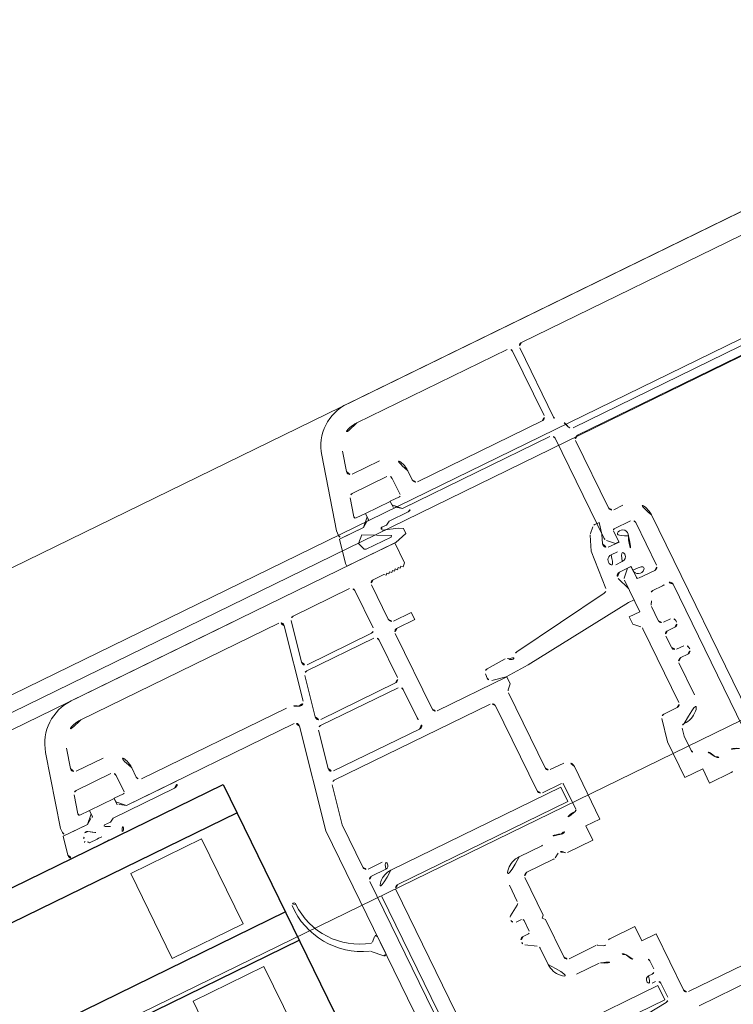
# Model space of a CAD drawing. Extents: x 6414462 to 20492237, y 5756825 to 17376351.
# Tile 61 of 127: x 6497760.1624 to 6497760.2529, y 5809741.2218 to 5809741.3467. Entities that reach past the tile are written whole.
import ezdxf

# ---------------------------------------------------------------- set-up
doc = ezdxf.new("R2010")
doc.units = 0
doc.linetypes.add('Linia siatki', pattern=[2.2224999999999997, 1.27, -0.3174999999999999, 0.3174999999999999, -0.3174999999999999])
for name, color, linetype, lineweight in [('A-DETL-GENF', 7, 'Continuous', 5), ('A-GENM', 7, 'Continuous', 5), ('A-GLAZ', 7, 'Continuous', 5), ('S-GRID', 7, 'Continuous', 5)]:
    doc.layers.add(name, color=color, linetype=linetype, lineweight=lineweight)

# ---------------------------------------------------------------- blocks, each defined once
blk = doc.blocks.new('Windows_S9000-Double-Vent-Window-with-Sashbars - O3 Windows_S9000-Double-Vent-Window-with-Sashbars 2-9090698-__-00_00 Przyziemie PB')
at = {"layer": 'A-DETL-GENF'}
for p, q in [((5.490000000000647, 1.350012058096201), (5.490000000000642, 5.61087035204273)), ((1.4600000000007, 5.419999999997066), (2.210000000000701, 5.419999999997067)), ((5.270000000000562, 2.169999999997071), (5.270000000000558, 5.381855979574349)), ((4.29825688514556, 5.35140489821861), (2.565642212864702, 5.199820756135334)), ((1.140000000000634, 5.199999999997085), (2.25000000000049, 5.199999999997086)), ((2.300000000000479, 5.149999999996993), (2.300000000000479, 4.359999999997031)), ((2.520000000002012, 5.150011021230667), (2.520000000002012, 4.949999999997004)), ((4.967386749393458, 5.159999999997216), (2.567386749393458, 5.159999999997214)), ((2.567386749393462, 5.159999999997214), (2.567386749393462, 4.959999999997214)), ((2.567386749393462, 4.959999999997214), (4.967386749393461, 4.959999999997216)), ((2.57000000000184, 4.899999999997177), (2.620000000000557, 4.899999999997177)), ((5.01738674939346, 4.909999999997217), (5.017386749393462, 2.409999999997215)), ((5.217386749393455, 2.409999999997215), (5.217386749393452, 4.909999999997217)), ((2.520000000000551, 4.74999999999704), (2.520000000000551, 4.634258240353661)), ((2.620000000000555, 4.799999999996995), (2.57000000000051, 4.799999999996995)), ((3.11175563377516, 4.379999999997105), (3.430000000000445, 4.379999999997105)), ((2.300000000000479, 4.359999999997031), (2.500000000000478, 4.359999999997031)), ((2.500000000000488, 4.359999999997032), (2.500000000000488, 4.159999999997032)), ((2.500000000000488, 4.159999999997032), (2.853397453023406, 4.159999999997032)), ((2.964999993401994, 4.203301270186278), (3.028397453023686, 4.166698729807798)), ((3.053397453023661, 4.159999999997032), (3.430000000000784, 4.159999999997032)), ((3.480000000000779, 4.109999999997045), (3.480000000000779, 3.579999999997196)), ((3.700000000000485, 4.109999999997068), (3.700000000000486, 3.881166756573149)), ((3.72350403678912, 3.838764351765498), (3.856495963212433, 3.755661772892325)), ((6.950000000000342, 3.749999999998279), (6.950000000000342, 2.549999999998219)), ((7.950000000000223, 2.549999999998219), (7.950000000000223, 3.749999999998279)), ((3.730000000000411, 3.624999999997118), (3.730000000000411, 3.474999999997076)), ((3.83000000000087, 3.649999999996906), (3.755000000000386, 3.649999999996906)), ((3.480000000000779, 3.579999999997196), (3.510000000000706, 3.549999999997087)), ((3.510000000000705, 3.549999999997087), (3.480000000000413, 3.519999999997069)), ((3.480000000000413, 3.519999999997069), (3.480000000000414, 2.989999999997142)), ((3.755000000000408, 3.449999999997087), (3.830000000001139, 3.449999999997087)), ((3.856495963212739, 3.344338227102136), (3.723504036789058, 3.26123564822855)), ((3.700000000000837, 3.218833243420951), (3.700000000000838, 2.989999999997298)), ((5.490000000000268, 3.081903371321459), (5.490000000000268, 2.838471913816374)), ((5.643416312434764, 2.976771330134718), (5.524142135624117, 3.096045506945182)), ((0.850000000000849, 2.939999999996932), (0.5466025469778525, 2.939999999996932)), ((0.850000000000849, 2.739999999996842), (0.8500000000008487, 2.939999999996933)), ((2.853397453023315, 2.939999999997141), (2.500000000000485, 2.939999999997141)), ((2.500000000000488, 2.93999999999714), (2.500000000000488, 2.739999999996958)), ((3.028397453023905, 2.933301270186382), (2.964999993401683, 2.896698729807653)), ((3.430000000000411, 2.939999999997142), (3.05339745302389, 2.939999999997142)), ((5.524142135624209, 2.824329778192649), (5.577465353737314, 2.877652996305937)), ((0.02000000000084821, -0.4400000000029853), (0.02000000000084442, 2.66999999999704)), ((0.1600000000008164, 2.669999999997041), (0.1600000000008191, 0.469838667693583)), ((1.100000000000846, 2.739999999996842), (0.8500000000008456, 2.739999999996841)), ((1.098907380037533, 2.234859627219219), (1.10000000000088, 2.74000000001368)), ((2.500000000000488, 2.739999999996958), (2.300000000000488, 2.739999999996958)), ((2.300000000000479, 2.739999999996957), (2.300000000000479, 1.999999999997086)), ((3.430000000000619, 2.71999999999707), (3.111755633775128, 2.719999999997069)), ((6.950000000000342, 2.549999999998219), (7.950000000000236, 2.549999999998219)), ((0.8800000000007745, 2.263122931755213), (0.8800000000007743, 2.465741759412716)), ((2.520000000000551, 2.495208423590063), (2.520000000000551, 2.139999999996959)), ((0.8579962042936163, 2.15960321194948), (0.880000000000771, 2.263122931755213)), ((4.967386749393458, 2.359999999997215), (2.567386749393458, 2.359999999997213)), ((2.567386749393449, 2.359999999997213), (2.567386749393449, 2.159999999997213)), ((1.036148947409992, 1.939604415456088), (1.098907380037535, 2.23485962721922)), ((2.567386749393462, 2.159999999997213), (4.967386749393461, 2.159999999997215)), ((2.540000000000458, 2.119999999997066), (2.810033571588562, 2.119999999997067)), ((2.860033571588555, 2.069999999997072), (2.860033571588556, 0.8699999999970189)), ((5.020033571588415, 2.119999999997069), (5.220000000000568, 2.119999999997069)), ((5.220033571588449, 2.019999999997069), (5.020033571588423, 2.019999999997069)), ((0.8000000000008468, 1.89999999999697), (0.9872415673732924, 1.89999999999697)), ((2.400000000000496, 1.899999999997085), (2.59003357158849, 1.899999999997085)), ((5.270033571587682, 1.373292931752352), (5.270033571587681, 1.969999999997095)), ((6.950000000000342, 1.949999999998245), (6.950000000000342, 0.7499999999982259)), ((7.950000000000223, 1.949999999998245), (6.950000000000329, 1.949999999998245)), ((7.950000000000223, 0.7499999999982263), (7.950000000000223, 1.949999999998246)), ((0.5300000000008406, 1.39999999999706), (0.53000000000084, 1.850127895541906)), ((0.7500000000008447, 0.8107106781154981), (0.7500000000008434, 1.849999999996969)), ((2.640033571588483, 1.849999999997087), (2.640033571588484, 0.7916873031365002)), ((0.3300000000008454, 1.279999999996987), (0.3300000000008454, 1.29999999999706)), ((0.3800000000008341, 1.349999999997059), (0.4800000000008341, 1.349999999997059)), ((5.160845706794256, 0.8596044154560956), (5.270033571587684, 1.373292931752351)), ((5.205255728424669, 0.01039558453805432), (5.490000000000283, 1.350012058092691)), ((0.4800000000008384, 1.229999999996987), (0.3800000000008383, 1.229999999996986)), ((0.5300000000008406, 1.019999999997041), (0.5300000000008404, 1.179999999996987)), ((0.3300000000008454, 0.8999999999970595), (0.3300000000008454, 0.9199999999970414)), ((0.3800000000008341, 0.9699999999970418), (0.4800000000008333, 0.969999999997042)), ((0.4800000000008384, 0.849999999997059), (0.3800000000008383, 0.8499999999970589)), ((0.5300000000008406, 0.6055113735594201), (0.5300000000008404, 0.7999999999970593)), ((0.8400000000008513, 0.6999999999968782), (0.7646446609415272, 0.7753553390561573)), ((2.625388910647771, 0.7563319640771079), (2.569056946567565, 0.6999999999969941)), ((2.910033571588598, 0.8199999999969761), (5.11193832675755, 0.8199999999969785)), ((6.950000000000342, 0.7499999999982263), (7.950000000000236, 0.7499999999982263)), ((0.8400000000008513, 0.5999999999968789), (0.8400000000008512, 0.699999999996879)), ((2.569056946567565, 0.6999999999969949), (2.569056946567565, 0.5999999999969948)), ((3.85387993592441, 0.7099999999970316), (5.067301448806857, 0.7099999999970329)), ((5.11620882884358, 0.6496044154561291), (5.012056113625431, 0.1596044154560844)), ((0.6900000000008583, 0.1557106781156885), (0.6900000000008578, 0.5999999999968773)), ((0.6900000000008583, 0.5999999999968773), (0.8400000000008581, 0.5999999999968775)), ((2.260650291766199, 0.5837314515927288), (0.769289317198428, 0.4300000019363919)), ((2.576778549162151, 0.5962798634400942), (2.260650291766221, 0.5837314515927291)), ((2.569056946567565, 0.5999999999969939), (3.550000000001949, 0.599999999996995)), ((2.760345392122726, 0.5573225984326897), (2.576778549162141, 0.5962798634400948)), ((2.797133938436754, 0.4462302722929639), (2.799911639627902, 0.5060944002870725)), ((3.600000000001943, 0.5499999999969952), (3.600000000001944, -0.5150000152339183)), ((3.819999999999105, 0.1699999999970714), (3.819999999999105, 0.568103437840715)), ((0.2900000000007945, 0.429999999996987), (0.4245418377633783, 0.4299999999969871)), ((0.7692893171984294, 0.4300000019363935), (0.6899999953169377, 0.4300000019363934)), ((0.6899999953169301, 0.4300000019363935), (0.6899999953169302, 0.2884635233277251)), ((2.490001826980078, 0.3862245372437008), (2.749569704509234, 0.3986045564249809)), ((0.6927854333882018, 0.2720079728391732), (0.7522316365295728, 0.1014438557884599)), ((0.9920817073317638, 0.1882505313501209), (2.317619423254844, 0.3709212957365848)), ((8.140994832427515, 0.2499985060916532), (8.515750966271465, 0.2499985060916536)), ((0.2400000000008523, -0.4400000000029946), (0.2400000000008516, 0.1599999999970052)), ((0.2900000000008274, 0.2099999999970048), (0.5200000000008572, 0.2099999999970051)), ((0.5400000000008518, 0.1899999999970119), (0.540000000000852, 0.034999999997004)), ((0.9071189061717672, -0.3617054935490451), (0.9490608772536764, 0.1426302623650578)), ((8.248016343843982, 0.169998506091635), (8.140994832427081, 0.1699985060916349)), ((8.56454105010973, 0.1890656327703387), (8.510971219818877, -0.05000020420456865)), ((0.5399999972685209, 0.03194293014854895), (0.5399999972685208, 0.0878118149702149)), ((0.5400000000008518, 0.034999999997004), (0.5900000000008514, 0.03499999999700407)), ((0.7042585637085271, 0.03499405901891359), (0.5399999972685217, 0.03194293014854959)), ((0.590000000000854, 0.034999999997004), (0.6753553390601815, 0.1203553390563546)), ((4.963148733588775, 0.1199999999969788), (3.86999999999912, 0.1199999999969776)), ((4.927014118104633, 0.04999999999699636), (3.869999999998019, 0.04999999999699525)), ((6.974690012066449, 0.02001592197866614), (7.842705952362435, 0.02001592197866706)), ((7.842705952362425, 0.02001592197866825), (7.894685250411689, 0.05002618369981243)), ((7.894685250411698, 0.05002618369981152), (7.979431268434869, 0.05002618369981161)), ((0.7022207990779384, -0.06999999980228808), (0.6122207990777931, -0.06999999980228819)), ((3.819999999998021, -2.911897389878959e-12), (3.819999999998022, -0.5300000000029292)), ((4.863266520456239, -0.5403955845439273), (4.975921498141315, -0.01039558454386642)), ((7.619966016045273, -0.05000000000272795), (5.254163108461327, -0.05000000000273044)), ((6.914690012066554, -0.04982629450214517), (7.619212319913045, -0.04982629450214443)), ((7.619212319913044, -0.04982629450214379), (7.691247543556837, -0.1006746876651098)), ((7.719911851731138, -0.1499458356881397), (7.619966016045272, -0.05000000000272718)), ((7.719685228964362, -0.1986844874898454), (7.719685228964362, -0.1098247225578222)), ((8.069685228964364, -0.1098247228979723), (8.069685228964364, -0.1986844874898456)), ((8.169911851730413, -0.05000000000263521), (8.069911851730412, -0.1500000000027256)), ((8.169911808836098, -0.05000020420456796), (8.098122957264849, -0.1006746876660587)), ((8.510971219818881, -0.05000020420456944), (8.169911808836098, -0.05000020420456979)), ((8.450000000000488, -0.05000000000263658), (8.16991185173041, -0.05000000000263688)), ((8.50000000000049, -0.1535745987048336), (8.50000000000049, -0.1000000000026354)), ((0.6122207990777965, -0.2099999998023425), (0.7022207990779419, -0.2099999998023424)), ((7.56991185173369, -0.4500000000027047), (7.56991185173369, -0.2200000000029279)), ((7.589911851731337, -0.2000000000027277), (7.719911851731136, -0.2000000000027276)), ((8.069685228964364, -0.1986844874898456), (7.719685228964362, -0.198684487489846)), ((7.719911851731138, -0.2000000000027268), (7.719911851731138, -0.1499458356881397)), ((8.069911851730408, -0.1500000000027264), (8.069911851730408, -0.2000000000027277)), ((8.069911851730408, -0.2000000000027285), (8.202676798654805, -0.2000000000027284)), ((8.221995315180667, -0.2251763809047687), (8.158286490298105, -0.4629409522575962)), ((8.24498824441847, -1.105291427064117), (8.500000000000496, -0.1535745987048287)), ((0.5399999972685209, -0.3621882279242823), (0.5399999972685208, -0.3119453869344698)), ((0.5399999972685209, -0.3119453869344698), (0.690872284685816, -0.3147197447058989)), ((0.590000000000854, -0.3150000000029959), (0.5400000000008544, -0.315000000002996)), ((0.5400000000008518, -0.3150000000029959), (0.540000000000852, -0.470000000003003)), ((0.6753553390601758, -0.4003553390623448), (0.590000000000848, -0.3150000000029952)), ((0.8296387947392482, -0.5520022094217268), (0.9071189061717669, -0.361705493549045)), ((5.026265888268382, -0.254517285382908), (4.82113028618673, -1.219604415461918)), ((7.299911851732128, -0.2700000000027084), (5.254675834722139, -0.2700000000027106)), ((7.349911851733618, -0.4500000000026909), (7.349911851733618, -0.3200000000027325)), ((0.5200000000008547, -0.4900000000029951), (0.2900000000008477, -0.4900000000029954)), ((0.6900000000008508, -0.4971881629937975), (0.6581165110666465, -0.6471881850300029)), ((0.7362617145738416, -0.3835660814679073), (0.6900000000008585, -0.4971881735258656)), ((0.6900000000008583, -1.850000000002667), (0.6900000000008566, -0.4357106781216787)), ((0.7546446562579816, -0.632543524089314), (0.8186854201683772, -0.5685027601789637)), ((3.549999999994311, -0.5650000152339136), (3.299999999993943, -0.5650000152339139)), ((3.299999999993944, -0.5650000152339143), (3.299999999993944, -0.6650000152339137)), ((3.86999999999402, -0.5800000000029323), (4.814359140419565, -0.5800000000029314)), ((8.109990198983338, -0.500000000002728), (7.619911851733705, -0.5000000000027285)), ((0.420000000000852, -0.7100000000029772), (0.2900000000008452, -0.7100000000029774)), ((0.6581165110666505, -0.6471881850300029), (0.7192893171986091, -0.6471881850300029)), ((3.299999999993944, -0.6650000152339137), (3.549999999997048, -0.6650000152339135)), ((3.599999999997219, -0.7150000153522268), (3.599999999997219, -1.200000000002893)), ((3.819999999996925, -0.7000000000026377), (3.819999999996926, -1.230000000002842)), ((4.778224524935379, -0.650000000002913), (3.869999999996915, -0.6500000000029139)), ((4.714476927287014, -1.240395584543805), (4.827131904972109, -0.7103955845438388)), ((8.003540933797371, -0.7200000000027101), (7.619911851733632, -0.7200000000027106)), ((0.4700000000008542, -1.7100000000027), (0.470000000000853, -0.7600000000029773)), ((7.984188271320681, -1.035410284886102), (8.051837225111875, -0.7829409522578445)), ((3.14000000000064, -1.230000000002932), (3.100000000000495, -1.270000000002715)), ((3.160000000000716, -1.250000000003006), (3.140000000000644, -1.230000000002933)), ((3.180000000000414, -1.230000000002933), (3.160000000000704, -1.250000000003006)), ((3.200000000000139, -1.250000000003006), (3.18000000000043, -1.230000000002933)), ((3.220000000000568, -1.230000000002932), (3.20000000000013, -1.250000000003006)), ((3.240000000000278, -1.250000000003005), (3.22000000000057, -1.230000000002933)), ((3.260000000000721, -1.230000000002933), (3.240000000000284, -1.250000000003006)), ((3.280000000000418, -1.250000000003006), (3.26000000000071, -1.230000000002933)), ((3.30000000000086, -1.230000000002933), (3.280000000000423, -1.250000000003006)), ((3.320000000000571, -1.250000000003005), (3.300000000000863, -1.230000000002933)), ((3.34000000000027, -1.230000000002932), (3.32000000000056, -1.250000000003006)), ((3.360000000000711, -1.250000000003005), (3.340000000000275, -1.230000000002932)), ((3.380000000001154, -1.230000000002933), (3.360000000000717, -1.250000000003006)), ((3.4000000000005, -1.250000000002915), (3.380000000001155, -1.230000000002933)), ((3.100000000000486, -1.270000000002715), (3.100000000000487, -1.55000000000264)), ((3.550000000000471, -1.250000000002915), (3.400000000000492, -1.250000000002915)), ((3.870000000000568, -1.28000000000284), (4.66556954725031, -1.280000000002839)), ((4.870037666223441, -1.280000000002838), (7.665432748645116, -1.280000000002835)), ((2.922660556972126, -1.59678242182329), (3.086824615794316, -1.550000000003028)), ((2.922660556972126, -1.665055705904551), (2.922660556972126, -1.596782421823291)), ((3.086824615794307, -1.550000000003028), (3.776466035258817, -1.550000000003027)), ((3.100000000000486, -1.550000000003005), (7.665432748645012, -1.550000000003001)), ((3.777868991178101, -1.589392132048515), (3.711018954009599, -1.900028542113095)), ((3.776466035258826, -1.550000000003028), (3.777868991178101, -1.589392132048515)), ((2.974738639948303, -1.697680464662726), (2.922660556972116, -1.665055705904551)), ((3.171739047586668, -1.764610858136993), (2.974738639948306, -1.697680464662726)), ((3.107537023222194, -1.635154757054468), (3.098331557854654, -1.652021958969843)), ((3.098331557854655, -1.652021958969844), (3.431261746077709, -1.825293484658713)), ((3.46041245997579, -1.635154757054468), (3.107537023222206, -1.635154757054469)), ((3.43126174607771, -1.825293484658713), (3.516412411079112, -1.744791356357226)), ((3.484193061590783, -1.650488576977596), (3.460412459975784, -1.63515475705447)), ((3.516412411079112, -1.744791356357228), (3.484193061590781, -1.650488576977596)), ((0.4277501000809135, -1.870000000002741), (-3.380000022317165, -1.870000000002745)), ((-2.029999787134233, -1.760000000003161), (0.4200000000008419, -1.760000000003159)), ((2.774737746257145, -1.830012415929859), (3.042753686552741, -1.830012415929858)), ((3.042753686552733, -1.830012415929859), (3.094732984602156, -1.800002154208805)), ((3.094732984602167, -1.800002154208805), (3.158967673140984, -1.800002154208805)), ((2.81999997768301, -1.900000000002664), (0.7400000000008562, -1.900000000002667)), ((2.819260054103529, -1.899854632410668), (2.714737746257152, -1.899854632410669)), ((2.89129527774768, -1.950703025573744), (2.81926005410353, -1.89985463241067)), ((2.819260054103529, -1.899854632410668), (2.891295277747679, -1.950703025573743)), ((2.891295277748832, -1.950703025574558), (2.819465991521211, -1.900000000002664)), ((2.919999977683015, -2.000000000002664), (2.819999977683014, -1.900000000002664)), ((2.919732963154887, -2.048712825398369), (2.919732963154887, -1.959853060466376)), ((3.269732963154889, -1.959853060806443), (3.269732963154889, -2.048712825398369)), ((3.369999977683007, -1.900000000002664), (3.269999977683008, -2.000000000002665)), ((3.369999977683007, -1.900028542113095), (3.298159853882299, -1.950710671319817)), ((3.653547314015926, -1.900000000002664), (3.369999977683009, -1.900000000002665)), ((3.711018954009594, -1.900028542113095), (3.369999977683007, -1.900028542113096)), ((3.698296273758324, -2.010261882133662), (3.700000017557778, -1.949702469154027)), ((0.590000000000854, -3.080000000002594), (0.5900000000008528, -2.099799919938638)), ((0.7400000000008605, -2.12000000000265), (2.499999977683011, -2.120000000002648)), ((2.769999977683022, -2.300000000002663), (2.769999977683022, -2.070000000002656)), ((2.789999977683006, -2.050000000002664), (2.919999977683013, -2.050000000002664)), ((3.269732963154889, -2.048712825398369), (2.919732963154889, -2.048712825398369)), ((2.919999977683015, -2.050000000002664), (2.919999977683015, -2.000000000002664)), ((3.269999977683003, -2.000000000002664), (3.269999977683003, -2.050000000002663)), ((3.269999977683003, -2.050000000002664), (3.40273110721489, -2.050000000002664)), ((3.422049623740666, -2.075176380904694), (3.358340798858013, -2.312940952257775)), ((3.445076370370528, -2.955291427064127), (3.698296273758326, -2.010261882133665)), ((0.6900000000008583, -3.080000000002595), (0.6900000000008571, -2.170000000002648)), ((2.549999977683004, -2.170000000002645), (2.549999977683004, -2.300000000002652)), ((3.310044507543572, -2.350000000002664), (2.819999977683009, -2.350000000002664)), ((2.819999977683, -2.570000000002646), (3.203629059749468, -2.570000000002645)), ((3.251925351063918, -2.632940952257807), (3.184276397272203, -2.885410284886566)), ((-2.864118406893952, -3.130000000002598), (0.5400000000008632, -3.130000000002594)), ((2.865520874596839, -3.1300000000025), (0.7400000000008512, -3.130000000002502)), ((-2.864118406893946, -3.400000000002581), (2.865520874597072, -3.400000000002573))]:
    blk.add_line(p, q, dxfattribs=at)
at = {"layer": 'A-DETL-GENF', "color": 176, "lineweight": 25, "true_color": 0x00007f}
for p, q in [((6.400000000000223, 0.2499999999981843), (6.400000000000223, 4.249999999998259)), ((6.400000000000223, 2.449999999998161), (57.90000000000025, 2.449999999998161)), ((6.400000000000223, 2.049999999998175), (57.90000000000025, 2.049999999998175)), ((6.400000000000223, 0.6499999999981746), (57.90000000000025, 0.6499999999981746)), ((57.90000000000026, 0.2499999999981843), (6.400000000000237, 0.2499999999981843))]:
    blk.add_line(p, q, dxfattribs=at)
at = {"layer": 'A-DETL-GENF'}
for centre, radius, start, end in [((2.25000000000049, 5.149999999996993), 0.04999999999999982, 0, 90), ((2.570000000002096, 5.150011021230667), 0.05000000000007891, 95.00000000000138, 180), ((2.570000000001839, 4.949999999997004), 0.04999999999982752, 180, 269.9999999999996), ((2.620000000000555, 4.849999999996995), 0.05000000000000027, 269.9999999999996, 90), ((2.570000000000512, 4.74999999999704), 0.04999999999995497, 90, 180), ((2.570000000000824, 4.634258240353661), 0.04999999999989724, 180, 265.7519773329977), ((2.549999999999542, 4.364999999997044), 0.2200000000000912, 18.48877285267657, 85.75197733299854), ((2.806064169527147, 4.450622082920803), 0.05000000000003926, 198.4887728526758, 294.7430420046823), ((2.939999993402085, 4.159999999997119), 0.2699999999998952, 57.53825503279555, 114.7430420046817), ((3.111755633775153, 4.429999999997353), 0.05000000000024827, 237.5382550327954, 269.9999999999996), ((3.430000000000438, 4.109999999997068), 0.270000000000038, 1.272221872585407e-13, 90.00000000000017), ((2.853397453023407, 4.209999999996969), 0.04999999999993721, 269.9999999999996, 329.9999999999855), ((2.939999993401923, 4.159999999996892), 0.05000000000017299, 60.00000000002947, 149.9999999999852), ((3.05339745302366, 4.209999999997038), 0.05000000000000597, 240.000000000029, 269.9999999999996), ((3.43000000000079, 4.109999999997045), 0.04999999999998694, 0, 90), ((3.750000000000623, 3.881166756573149), 0.04999999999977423, 180, 238.0000000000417), ((3.830000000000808, 3.713259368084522), 0.04999999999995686, 4.071109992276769e-12, 58.00000000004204), ((3.755000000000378, 3.624999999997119), 0.02499999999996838, 90, 180), ((3.830000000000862, 3.699999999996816), 0.04999999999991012, 269.9999999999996, 1.027955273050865e-10), ((3.755000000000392, 3.474999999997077), 0.02499999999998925, 180, 269.9999999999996), ((3.830000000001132, 3.399999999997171), 0.05000000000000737, 8.65110873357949e-12, 90), ((3.830000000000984, 3.386740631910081), 0.05000000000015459, 302.0000000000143, 359.9999999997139), ((3.750000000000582, 3.218833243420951), 0.04999999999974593, 122.0000000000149, 180), ((5.510000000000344, 3.081903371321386), 0.02000000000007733, 45.00000000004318, 180.0000000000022), ((0.5466025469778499, 2.889999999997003), 0.04999999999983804, 90.00000000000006, 150.000000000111), ((2.853397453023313, 2.889999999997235), 0.04999999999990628, 29.99999999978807, 90), ((2.939999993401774, 2.93999999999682), 0.04999999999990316, 209.9999999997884, 299.9999999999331), ((3.05339745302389, 2.889999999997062), 0.05000000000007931, 90, 119.9999999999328), ((3.430000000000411, 2.989999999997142), 0.04999999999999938, 269.9999999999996, 0), ((3.430000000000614, 2.989999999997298), 0.2700000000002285, 269.9999999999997, 1.399444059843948e-13), ((5.591607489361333, 2.863510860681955), 0.02000000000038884, 73.5244932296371, 135.0000000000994), ((5.342575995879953, 2.021472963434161), 0.8980913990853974, 359.8874457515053, 73.52449322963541), ((5.678771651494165, 3.012126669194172), 0.05000000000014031, 225.0000000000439, 249.4500122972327), ((5.32046637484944, 2.056338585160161), 0.9707416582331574, 357.4590844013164, 69.45001229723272), ((5.510000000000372, 2.838471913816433), 0.02000000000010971, 180, 315.0000000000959), ((0.4600000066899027, 2.940000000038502), 0.2699999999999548, 237.5382550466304, 294.7430419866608), ((0.5939358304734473, 2.64937791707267), 0.05000000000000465, 18.48877280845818, 114.7430419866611), ((0.8500000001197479, 2.734999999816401), 0.2200000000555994, 198.488772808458, 265.7519773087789), ((2.549999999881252, 2.73499999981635), 0.2200000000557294, 267.6119845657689, 341.511227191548), ((2.806064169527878, 2.649377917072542), 0.05000000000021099, 65.25695799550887, 161.511227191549), ((2.939999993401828, 2.939999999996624), 0.2699999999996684, 245.2569579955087, 302.4617449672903), ((3.111755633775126, 2.669999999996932), 0.0500000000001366, 90, 122.4617449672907), ((0.8300000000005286, 2.465741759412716), 0.05000000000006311, 0, 85.75197730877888), ((2.540000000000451, 2.495208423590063), 0.01999999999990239, 87.61198456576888, 180), ((4.967386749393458, 2.409999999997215), 0.05000000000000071, 269.9999999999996, 0), ((4.967386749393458, 2.409999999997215), 0.2499999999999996, 269.9999999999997, 1.97194390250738e-13), ((0.8090888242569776, 2.169998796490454), 0.04999999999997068, 268.3724334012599, 347.9999999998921), ((2.540000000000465, 2.139999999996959), 0.0199999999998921, 180, 269.9999999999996), ((5.220000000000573, 2.169999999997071), 0.05000000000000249, 269.9999999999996, 0), ((0.8000000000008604, 1.850127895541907), 0.2700000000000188, 88.37243340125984, 180.0000000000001), ((2.400000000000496, 1.999999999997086), 0.09999999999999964, 180, 269.9999999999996), ((2.810033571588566, 2.069999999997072), 0.04999999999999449, 0, 90), ((5.020033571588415, 2.06999999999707), 0.04999999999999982, 90, 269.9999999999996), ((5.220033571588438, 1.969999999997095), 0.04999999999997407, 0, 90), ((6.265459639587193, 2.016505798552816), 0.02500000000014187, 172.6392232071, 352.6392232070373), ((0.8000000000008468, 1.849999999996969), 0.04999999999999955, 90.00000000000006, 180.0000000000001), ((0.9872415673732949, 1.949999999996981), 0.05000000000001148, 269.9999999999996, 347.9999999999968), ((2.590033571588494, 1.849999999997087), 0.04999999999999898, 359.9999999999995, 90.00000000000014), ((0.4800000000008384, 1.39999999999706), 0.0500000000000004, 269.9999999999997, 5.724998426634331e-14), ((0.3800000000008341, 1.29999999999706), 0.05000000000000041, 89.99999999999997, 180.0000000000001), ((0.3800000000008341, 1.279999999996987), 0.05000000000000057, 179.9999999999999, 269.9999999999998), ((0.4800000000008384, 1.179999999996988), 0.04999999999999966, 0, 90.00000000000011), ((0.4800000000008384, 1.019999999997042), 0.05000000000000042, 269.9999999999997, 6.043053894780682e-14), ((0.3800000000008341, 0.9199999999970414), 0.05000000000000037, 90.00000000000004, 180.0000000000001), ((0.3800000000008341, 0.8999999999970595), 0.04999999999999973, 180.0000000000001, 269.9999999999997), ((0.4800000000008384, 0.7999999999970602), 0.04999999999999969, 5.724998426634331e-14, 90.00000000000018), ((0.8000000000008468, 0.8107106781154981), 0.05000000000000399, 179.9999999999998, 225.0000000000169), ((2.59003357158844, 0.7916873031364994), 0.05000000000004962, 314.9999999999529, 359.9999999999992), ((2.910033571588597, 0.8699999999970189), 0.05000000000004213, 179.9999999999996, 269.9999999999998), ((5.11193832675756, 0.8699999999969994), 0.05000000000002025, 269.9999999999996, 347.999999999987), ((3.853879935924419, 0.6599999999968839), 0.05000000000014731, 90, 199.8986647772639), ((3.600000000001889, 0.568103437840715), 0.2200000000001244, 359.9999999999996, 19.8986647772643), ((5.067301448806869, 0.6599999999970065), 0.05000000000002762, 348.0000000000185, 90.00000000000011), ((0.7099999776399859, 0.4288761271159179), 0.2400000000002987, 142.4764795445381, 169.8463087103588), ((0.480000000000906, 0.6055113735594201), 0.04999999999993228, 322.4764795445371, 1.272221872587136e-13), ((2.749965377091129, 0.5084119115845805), 0.05000000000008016, 357.3433758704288, 78.01823931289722), ((3.550000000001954, 0.5499999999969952), 0.05000000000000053, 0, 90.00000000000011), ((0.2100000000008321, 0.4698386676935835), 0.04999999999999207, 180, 284.4775121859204), ((0.2900000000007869, 0.1599999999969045), 0.2700000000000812, 90.00000000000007, 104.4775121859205), ((0.4245418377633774, 0.4799999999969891), 0.05000000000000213, 269.9999999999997, 349.8463087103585), ((2.311166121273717, 0.4205030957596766), 0.04999999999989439, 277.4156256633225, 337.415625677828), ((2.403497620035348, 0.3820987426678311), 0.04999999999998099, 32.73063730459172, 157.4156256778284), ((2.487619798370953, 0.4361677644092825), 0.05000000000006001, 212.7306373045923, 272.7306373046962), ((2.747187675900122, 0.4485477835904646), 0.04999999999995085, 272.7306373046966, 357.3433758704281), ((0.7399999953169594, 0.2884635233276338), 0.05000000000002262, 179.9999999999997, 199.2148262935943), ((8.14099483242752, -1.750001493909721), 2.000000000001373, 90.00000000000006, 99.46140439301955), ((8.515750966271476, 0.199998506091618), 0.05000000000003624, 347.3698082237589, 90.00000000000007), ((0.2900000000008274, 0.1599999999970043), 0.05000000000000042, 90, 180.0000000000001), ((0.464999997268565, 0.08781181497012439), 0.07499999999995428, 6.36110936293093e-14, 204.9782857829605), ((0.5200000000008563, 0.1899999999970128), 0.01999999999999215, 0, 90.00000000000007), ((0.6400000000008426, 0.1557106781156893), 0.05000000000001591, 315.0000000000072, 6.361109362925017e-14), ((0.9989076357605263, 0.1387186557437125), 0.05000000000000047, 97.84644052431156, 175.5130441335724), ((3.86999999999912, 0.1699999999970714), 0.05000000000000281, 180.0000000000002, 269.9999999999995), ((4.963148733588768, 0.1699999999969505), 0.04999999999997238, 269.9999999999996, 348.0000000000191), ((7.818803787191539, 0.1833357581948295), 0.03999999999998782, 99.46140439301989, 250.1466276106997), ((7.096113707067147, -1.750897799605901), 2.024836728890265, 63.97554821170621, 69.50021923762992), ((8.140994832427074, -1.750001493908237), 1.91999999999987, 90.00000000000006, 95.15380747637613), ((7.527490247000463, -0.9225252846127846), 1.170989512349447, 54.66077929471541, 67.87480890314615), ((8.29813757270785, 0.1926449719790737), 0.05500000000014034, 204.315061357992, 277.5128180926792), ((8.323404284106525, 0.108145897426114), 0.03500000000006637, 121.0940836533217, 197.6747146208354), ((0.02032069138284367, -0.137188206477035), 0.4234085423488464, 332.8319081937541, 27.16809180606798), ((0.7050170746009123, 0.08498830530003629), 0.04999999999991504, 269.1307772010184, 19.21482629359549), ((3.86999999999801, -2.911897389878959e-12), 0.04999999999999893, 90.00000000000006, 180.0000000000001), ((4.927014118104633, -2.985498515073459e-12), 0.04999999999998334, 348.0000000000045, 90), ((5.254163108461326, -2.841680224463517e-12), 0.04999999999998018, 167.9999999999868, 269.9999999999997), ((6.974690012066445, -0.03998407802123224), 0.05999999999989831, 89.99999999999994, 180.000000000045), ((7.979431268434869, 0.06002618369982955), 0.01000000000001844, 269.9999999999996, 59.40921559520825), ((8.228404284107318, 0.06499979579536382), 0.03999999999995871, 233.8522519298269, 333.9743935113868), ((8.515955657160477, -0.07540749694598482), 0.2799999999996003, 142.8489757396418, 153.9743935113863), ((0.6122207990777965, -0.1399999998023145), 0.07000000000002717, 90.00000000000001, 269.9999999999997), ((0.7022207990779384, -0.1399999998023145), 0.07000000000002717, 269.9999999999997, 90.00000000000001), ((7.720081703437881, -0.05982629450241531), 0.05000000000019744, 234.7824070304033, 269.5456689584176), ((8.06928879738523, -0.05982629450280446), 0.04999999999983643, 270.4542818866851, 305.2175929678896), ((8.450000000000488, -0.1000000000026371), 0.05000000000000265, 2.989721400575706e-13, 89.83624947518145), ((5.075173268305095, -0.2649128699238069), 0.05000000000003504, 55.87878799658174, 167.9999999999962), ((5.254675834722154, -2.736777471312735e-12), 0.2700000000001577, 235.8787879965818, 269.9999999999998), ((7.589911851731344, -0.2200000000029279), 0.02000000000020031, 90, 180), ((8.202676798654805, -0.2200000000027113), 0.02000000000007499, 345.000000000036, 90.00000000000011), ((0.4649999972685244, -0.3621882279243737), 0.07500000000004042, 155.0217142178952, 1.017777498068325e-13), ((0.689953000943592, -0.3647112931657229), 0.05000000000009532, 337.8460966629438, 88.94651907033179), ((7.299911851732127, -0.3200000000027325), 0.05000000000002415, 6.361109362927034e-14, 90.00000000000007), ((0.290000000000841, -0.4400000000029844), 0.269999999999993, 180, 269.9999999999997), ((0.2900000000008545, -0.4400000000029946), 0.05000000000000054, 180, 269.9999999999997), ((0.5200000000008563, -0.470000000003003), 0.01999999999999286, 269.9999999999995, 1.526666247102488e-13), ((0.6400000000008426, -0.4357106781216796), 0.05000000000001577, 2.544443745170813e-14, 44.99999999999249), ((7.619911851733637, -0.4500000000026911), 0.2700000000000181, 180.0000000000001, 269.9999999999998), ((7.619911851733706, -0.4500000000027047), 0.05000000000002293, 180, 269.9999999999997), ((8.109990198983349, -0.4500000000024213), 0.05000000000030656, 269.9999999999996, 345.0000000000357), ((0.783330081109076, -0.5331474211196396), 0.0499999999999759, 314.9999999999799, 337.8460966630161), ((3.54999999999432, -0.5150000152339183), 0.04999999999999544, 269.9999999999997, 5.724998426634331e-14), ((3.869999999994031, -0.5300000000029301), 0.05000000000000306, 180, 269.9999999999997), ((4.814359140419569, -0.5300000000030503), 0.0499999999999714, 269.9999999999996, 348.0000000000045), ((0.420000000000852, -0.7600000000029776), 0.05000000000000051, 5.406942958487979e-14, 90.00000000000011), ((0.7192893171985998, -0.5971881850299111), 0.05000000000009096, 269.9999999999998, 314.9999999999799), ((3.549999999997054, -0.7150000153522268), 0.05000000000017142, 0, 90.00000000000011), ((3.869999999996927, -0.7000000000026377), 0.04999999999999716, 90, 179.9999999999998), ((4.778224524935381, -0.7000000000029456), 0.05000000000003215, 348.0000000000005, 90), ((8.003540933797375, -0.770000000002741), 0.05000000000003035, 345.0000000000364, 90), ((7.665432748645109, -0.950000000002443), 0.3300000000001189, 269.9999999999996, 345.0000000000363), ((7.665432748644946, -0.9500000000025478), 0.6000000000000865, 269.9999999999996, 344.9999999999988), ((3.550000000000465, -1.200000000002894), 0.05000000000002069, 269.9999999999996, 0), ((3.870000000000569, -1.230000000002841), 0.04999999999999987, 180.0000000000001, 269.9999999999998), ((4.665569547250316, -1.230000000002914), 0.05000000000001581, 269.9999999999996, 348.0000000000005), ((4.870037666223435, -1.230000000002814), 0.05000000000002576, 167.9999999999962, 269.9999999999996), ((0.4200000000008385, -1.710000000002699), 0.05000000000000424, 269.9999999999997, 3.81666561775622e-14), ((0.4277501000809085, -1.920000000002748), 0.05000000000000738, 12.63562509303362, 90.00000000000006), ((0.740000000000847, -1.850000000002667), 0.05000000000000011, 179.9999999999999, 269.9999999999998), ((2.774737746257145, -1.890012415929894), 0.06000000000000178, 89.9999999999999, 179.9999999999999), ((3.158967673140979, -1.780002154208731), 0.01999999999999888, 269.9999999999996, 50.31482466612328), ((0.740000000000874, -1.850000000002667), 0.2700000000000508, 192.6356250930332, 231.317812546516), ((2.920129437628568, -1.90985463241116), 0.05000000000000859, 234.7824070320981, 269.5456689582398), ((3.269336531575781, -1.909854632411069), 0.05000000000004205, 270.4542818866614, 305.2023945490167), ((3.650183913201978, -1.94970243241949), 0.04981610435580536, 359.9999577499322, 86.12865389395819), ((0.5400000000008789, -2.099799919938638), 0.04999999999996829, 0, 51.31781254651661), ((0.7400000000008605, -2.170000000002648), 0.05000000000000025, 90.00000000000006, 180.0000000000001), ((2.499999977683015, -2.170000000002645), 0.05000000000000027, 0, 90), ((2.789999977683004, -2.070000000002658), 0.01999999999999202, 90, 180), ((3.402731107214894, -2.070000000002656), 0.01999999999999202, 345.0000000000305, 90), ((2.81999997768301, -2.300000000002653), 0.2699999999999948, 180, 269.9999999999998), ((2.81999997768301, -2.300000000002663), 0.04999999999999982, 180, 269.9999999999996), ((3.310044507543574, -2.300000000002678), 0.04999999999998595, 269.9999999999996, 345.0000000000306), ((3.203629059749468, -2.620000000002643), 0.04999999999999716, 344.9999999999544, 90), ((2.86552087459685, -2.800000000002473), 0.3300000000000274, 269.9999999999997, 344.9999999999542), ((2.865520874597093, -2.80000000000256), 0.600000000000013, 269.9999999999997, 344.9999999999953), ((0.5400000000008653, -3.080000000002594), 0.04999999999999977, 269.9999999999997, 5.724998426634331e-14), ((0.7400000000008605, -3.080000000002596), 0.0499999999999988, 180.0000000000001, 269.9999999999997)]:
    blk.add_arc(centre, radius, start, end, dxfattribs=at)
at = {"layer": 'A-GENM'}
for p, q in [((5.382716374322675, -1.550000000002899), (58.91728362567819, -1.550000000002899)), ((-65.21739128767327, -3.400000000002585), (65.21739128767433, -3.400000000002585))]:
    blk.add_line(p, q, dxfattribs=at)
at = {"layer": 'A-GLAZ'}
for p, q in [((-68.99999999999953, 2.399999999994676), (69.0000000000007, 2.399999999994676)), ((69.00000000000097, -1.750000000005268), (-68.99999999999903, -1.750000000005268)), ((-68.99999999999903, -1.950000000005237), (69.00000000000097, -1.950000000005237))]:
    blk.add_line(p, q, dxfattribs=at)

msp = doc.modelspace()

# ---------------------------------------------------------------- linework, layer by layer
at = {"layer": 'S-GRID', "linetype": 'Linia siatki'}
msp.add_line((6497750.980018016, 5809736.742030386, 0.09999999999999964), (6497763.63232776, 5809742.921822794, 0.09999999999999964), dxfattribs=at)

# ---------------------------------------------------------------- block references
at = {"layer": 'A-GLAZ', "xscale": 0.01, "yscale": 0.01, "zscale": 0.01, "rotation": 206.0323615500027}
msp.add_blockref('Windows_S9000-Double-Vent-Window-with-Sashbars - O3 Windows_S9000-Double-Vent-Window-with-Sashbars 2-9090698-__-00_00 Przyziemie PB', (6497760.244677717, 5809741.279984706, 0.09999999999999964), dxfattribs=at)

doc.saveas('drawing.dxf')
